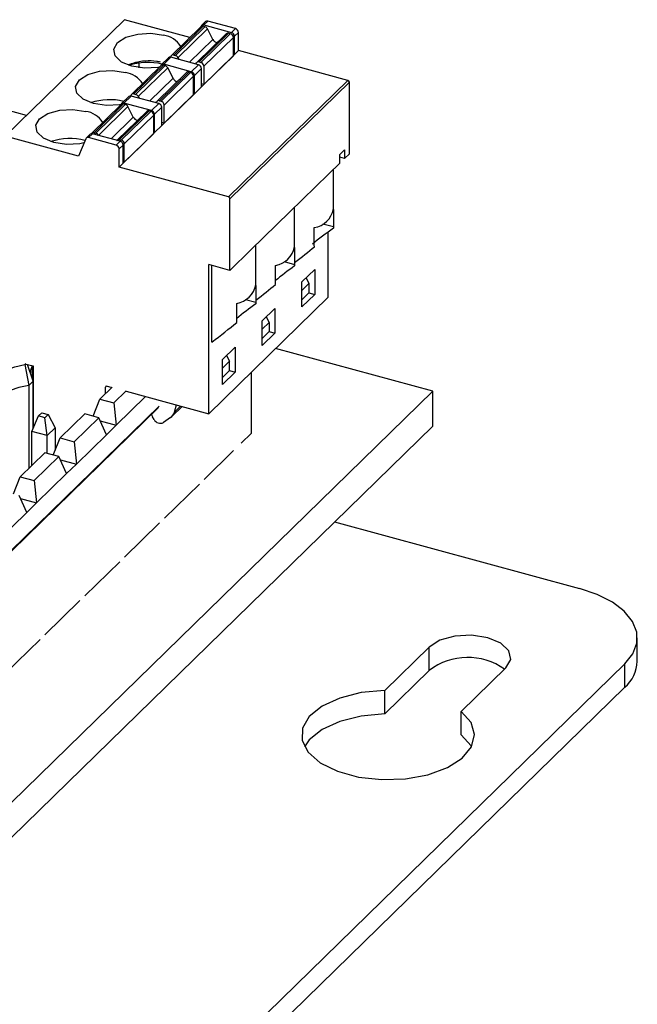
# Model space of a CAD drawing. Header units: millimetres. Extents: x 15 to 398, y 23 to 267.
# Tile 30 of 31: x 380 to 398, y 179 to 208. Entities that reach past the tile are written whole.
import ezdxf

# ---------------------------------------------------------------- set-up
doc = ezdxf.new("R2010")
doc.units = ezdxf.units.MM

msp = doc.modelspace()

# ---------------------------------------------------------------- linework, layer by layer
at = {"color": 7, "linetype": 'Continuous', "lineweight": 25}
for p, q in [((383.0603, 208.0171), (379.5601, 204.6008)), ((384.9732, 207.4972), (383.0603, 208.0171)), ((385.4304, 207.9612), (385.3138, 207.8473)), ((385.3836, 207.8615), (385.5003, 207.9754)), ((385.3836, 207.8615), (386.1938, 207.6413)), ((386.3105, 207.7552), (385.5003, 207.9754)), ((385.293, 207.8093), (384.4296, 206.9666)), ((384.4995, 206.9808), (385.3629, 207.8235)), ((384.5487, 206.9674), (385.4121, 207.8101)), ((384.6253, 206.9037), (385.4887, 207.7464)), ((386.0397, 207.6064), (385.1763, 206.7637)), ((386.1096, 207.6205), (385.2462, 206.7778)), ((385.3005, 207.8277), (385.2927, 207.809)), ((386.1588, 207.6071), (385.2954, 206.7644)), ((385.4121, 207.8101), (385.3629, 207.8235)), ((385.646, 207.4397), (385.4887, 207.7464)), ((386.1588, 207.6071), (386.1096, 207.6205)), ((386.1938, 207.6413), (386.3105, 207.7552)), ((386.3989, 207.6454), (386.2823, 207.5315)), ((386.3989, 207.1097), (386.3989, 207.6454)), ((386.2473, 207.4974), (385.3839, 206.6547)), ((386.2473, 206.9617), (386.2473, 207.4974)), ((386.2823, 206.9958), (386.2823, 207.5315)), ((385.3139, 206.0506), (386.2823, 206.9958)), ((386.2823, 206.9958), (386.3989, 207.1097)), ((389.605, 206.2384), (386.3989, 207.1097)), ((383.4905, 206.606), (383.4889, 206.7469)), ((384.3454, 206.9022), (384.1354, 206.6972)), ((384.4152, 206.9163), (384.2052, 206.7113)), ((385.0154, 206.4911), (384.2052, 206.7113)), ((384.411, 206.9174), (384.411, 206.9191)), ((385.2254, 206.6961), (384.4152, 206.9163)), ((384.4995, 206.9808), (384.5487, 206.9674)), ((384.6253, 206.9037), (384.6518, 206.852)), ((385.1431, 206.7185), (385.1696, 206.7558)), ((385.2462, 206.7778), (385.2954, 206.7644)), ((386.2473, 206.9617), (385.3839, 206.119)), ((384.1263, 206.6705), (383.2629, 205.8278)), ((383.3327, 205.842), (384.1961, 206.6847)), ((383.382, 205.8286), (384.2454, 206.6713)), ((383.4586, 205.7649), (384.322, 206.6076)), ((384.873, 206.4676), (384.0096, 205.6249)), ((384.9428, 206.4817), (384.0795, 205.6391)), ((384.1221, 206.6775), (384.1143, 206.6589)), ((384.9921, 206.4684), (384.1287, 205.6257)), ((384.2454, 206.6713), (384.1961, 206.6847)), ((384.4792, 206.3009), (384.322, 206.6076)), ((384.9921, 206.4684), (384.9428, 206.4817)), ((385.0154, 206.4911), (385.2254, 206.6961)), ((385.1039, 206.3814), (385.3139, 206.5864)), ((385.3139, 206.0506), (385.3139, 206.5864)), ((385.3839, 206.6547), (385.3839, 206.119)), ((385.0805, 206.3586), (384.2171, 205.5159)), ((385.0805, 205.8229), (385.0805, 206.3586)), ((385.1039, 205.8457), (385.1039, 206.3814)), ((385.3839, 206.119), (385.3139, 206.138)), ((386.1048, 202.822), (389.605, 206.2384)), ((389.6492, 206.1835), (386.149, 202.7672)), ((389.6492, 204.0834), (389.6492, 206.1835)), ((383.3327, 205.842), (383.382, 205.8286)), ((384.1471, 204.9119), (385.1039, 205.8457)), ((385.1039, 205.8457), (385.0805, 205.852)), ((385.1039, 205.8457), (385.3139, 206.0506)), ((385.1039, 205.8457), (385.3139, 206.0506)), ((385.1039, 205.8457), (385.3139, 206.0506)), ((385.3139, 206.0506), (385.1039, 205.8457)), ((380.1804, 205.2063), (378.7069, 205.6068)), ((382.166, 204.7032), (383.0294, 205.5459)), ((383.1786, 205.7634), (382.9686, 205.5584)), ((383.0786, 205.5325), (383.0294, 205.5459)), ((383.2485, 205.7775), (383.0385, 205.5726)), ((383.8487, 205.3524), (383.0385, 205.5726)), ((383.2443, 205.7786), (383.2443, 205.7803)), ((384.0587, 205.5573), (383.2485, 205.7775)), ((383.4586, 205.7649), (383.4851, 205.7132)), ((383.8487, 205.3524), (384.0587, 205.5573)), ((383.9764, 205.5797), (384.0029, 205.617)), ((384.0795, 205.6391), (384.1287, 205.6257)), ((385.0805, 205.8229), (384.2171, 204.9802)), ((382.9595, 205.5318), (382.0961, 204.6891)), ((382.2152, 204.6898), (383.0786, 205.5325)), ((382.2918, 204.6262), (383.1552, 205.4689)), ((383.7063, 205.3288), (382.8429, 204.4861)), ((383.7761, 205.343), (382.9127, 204.5003)), ((382.9554, 205.5388), (382.9476, 205.5201)), ((383.8254, 205.3296), (382.962, 204.4869)), ((383.3125, 205.1621), (383.1552, 205.4689)), ((383.8254, 205.3296), (383.7761, 205.343)), ((383.9371, 205.2426), (384.1471, 205.4476)), ((384.1471, 204.9119), (384.1471, 205.4476)), ((384.2171, 204.9802), (384.2171, 205.5159)), ((383.9138, 205.2198), (383.0504, 204.3771)), ((383.9138, 204.6841), (383.9138, 205.2198)), ((383.9371, 204.7069), (383.9371, 205.2426)), ((384.2171, 204.9802), (384.1471, 204.9992)), ((382.166, 204.7032), (382.2152, 204.6898)), ((383.9138, 204.6841), (383.0504, 203.8414)), ((383.9371, 204.7069), (383.9138, 204.7132)), ((383.9371, 204.7069), (384.1471, 204.9119)), ((383.9371, 204.7069), (384.1471, 204.9119)), ((383.9371, 204.7069), (384.1471, 204.9119)), ((384.1471, 204.9119), (383.9371, 204.7069)), ((381.7048, 204.0179), (379.5601, 204.6008)), ((381.917, 204.5252), (381.7048, 204.0179)), ((382.0469, 204.6588), (381.9302, 204.5449)), ((382.0001, 204.5591), (382.1168, 204.6729)), ((382.8103, 204.3389), (382.0001, 204.5591)), ((382.927, 204.4527), (382.1168, 204.6729)), ((382.2918, 204.6262), (382.2923, 204.6252)), ((382.8103, 204.3389), (382.927, 204.4527)), ((382.8356, 204.4776), (382.8361, 204.4782)), ((382.9127, 204.5003), (382.962, 204.4869)), ((382.8987, 204.2291), (383.0154, 204.343)), ((382.8987, 203.6934), (382.8987, 204.2291)), ((383.0154, 203.8073), (383.0154, 204.343)), ((383.0504, 203.8414), (383.0504, 204.3771)), ((389.3692, 204.0673), (389.5092, 204.2039)), ((389.5092, 204.2039), (389.5092, 203.9468)), ((383.0504, 203.8414), (383.0154, 203.8509)), ((389.0366, 203.4856), (389.3692, 203.8101)), ((389.3692, 203.8101), (389.3692, 204.0673)), ((389.5092, 203.9468), (389.3692, 203.9848)), ((389.6492, 204.0834), (389.5092, 203.9468)), ((382.8987, 203.6934), (383.0154, 203.8073)), ((389.1811, 202.4574), (389.1811, 203.6266)), ((387.8991, 202.3753), (389.0366, 203.4856)), ((386.149, 200.6671), (386.149, 202.7672)), ((386.7615, 201.265), (387.8991, 202.3753)), ((388.0436, 201.3471), (388.0436, 202.5163)), ((389.181, 202.4477), (389.181, 201.9528)), ((388.621, 201.4062), (388.621, 201.9205)), ((389.0301, 199.8801), (389.0301, 201.7971)), ((389.181, 201.9528), (389.181, 201.9068)), ((386.149, 200.6671), (386.7615, 201.265)), ((386.906, 200.2368), (386.906, 201.406)), ((388.0434, 201.3374), (388.0434, 200.8425)), ((388.6231, 201.3623), (388.621, 201.4062)), ((386.149, 200.6671), (385.5299, 200.8354)), ((385.5299, 196.4638), (385.5299, 200.8354)), ((385.6186, 198.5647), (385.6186, 200.8113)), ((387.4834, 200.2959), (387.4834, 200.8102)), ((388.0434, 200.8425), (388.0435, 200.7965)), ((388.26, 200.3286), (388.6334, 200.693)), ((388.6334, 200.693), (388.6334, 199.9644)), ((388.3808, 200.4465), (388.4657, 200.2809)), ((386.9058, 200.2271), (386.9058, 199.7322)), ((387.4855, 200.2519), (387.4834, 200.2959)), ((388.26, 199.6), (388.26, 200.3286)), ((388.26, 200.0801), (388.4657, 200.2809)), ((388.4657, 200.2809), (388.4657, 200.0091)), ((385.5299, 196.4638), (389.0301, 199.8801)), ((388.4657, 200.0091), (388.26, 199.8084)), ((388.6334, 199.9644), (388.26, 199.6)), ((388.4657, 200.01), (388.6334, 199.9644)), ((386.3458, 199.1856), (386.3458, 199.6999)), ((386.9058, 199.7322), (386.9059, 199.6862)), ((387.0933, 199.1898), (387.4667, 199.5542)), ((387.4667, 199.5542), (387.4667, 198.8256)), ((387.2141, 199.3077), (387.299, 199.1421)), ((386.348, 199.1416), (386.3458, 199.1856)), ((387.0933, 198.4612), (387.0933, 199.1898)), ((387.0933, 198.9413), (387.299, 199.1421)), ((387.299, 199.1421), (387.299, 198.8704)), ((387.299, 198.8704), (387.0933, 198.6696)), ((387.4667, 198.8256), (387.0933, 198.4612)), ((387.299, 198.8712), (387.4667, 198.8256)), ((385.9266, 198.051), (386.2999, 198.4154)), ((386.2999, 198.4154), (386.2999, 197.6868)), ((392.0942, 197.1223), (387.4873, 198.3743)), ((385.9266, 197.3224), (385.9266, 198.051)), ((386.0474, 198.1689), (386.1323, 198.0033)), ((380.1637, 197.9321), (380.1337, 197.9028)), ((380.1337, 197.9028), (380.2496, 197.2953)), ((380.1664, 197.9215), (380.3781, 197.8639)), ((380.374, 197.4168), (380.2109, 197.9094)), ((380.3459, 197.8727), (380.3459, 197.5017)), ((380.3781, 197.8639), (380.3781, 196.0429)), ((385.9266, 197.8025), (386.1323, 198.0033)), ((386.1323, 197.7316), (386.1323, 198.0033)), ((386.1323, 197.7316), (385.9266, 197.5308)), ((386.2999, 197.6868), (385.9266, 197.3224)), ((386.1323, 197.7324), (386.2999, 197.6868)), ((386.7791, 195.8942), (386.7791, 197.6831)), ((380.374, 197.4168), (380.2496, 197.2953)), ((380.2496, 197.2953), (380.2496, 194.8597)), ((380.374, 196.0338), (380.374, 197.4168)), ((382.6931, 197.2446), (382.3314, 196.8916)), ((382.5007, 197.0569), (382.5007, 197.2442)), ((382.5176, 197.2825), (382.6852, 197.2369)), ((341.7145, 147.9501), (392.0942, 197.1223)), ((382.1337, 196.3921), (382.3314, 196.8916)), ((382.3314, 196.8916), (382.7427, 196.7798)), ((383.1044, 197.1329), (382.7427, 196.7798)), ((383.6739, 196.9682), (382.8126, 196.1276)), ((383.1071, 197.1223), (385.5299, 196.4638)), ((392.0942, 196.103), (392.0942, 197.1223)), ((376.0585, 188.8416), (384.0506, 196.6422)), ((382.7427, 196.7798), (382.8126, 196.1276)), ((384.4406, 196.3803), (384.7447, 196.6772)), ((384.5188, 196.5122), (384.5807, 196.7218)), ((380.3346, 195.9458), (380.5373, 196.3986)), ((380.5373, 196.3986), (380.6353, 196.4942)), ((380.723, 196.3481), (380.5373, 196.3986)), ((380.6353, 196.4942), (380.821, 196.4438)), ((380.821, 196.4438), (380.723, 196.3481)), ((380.7857, 195.8232), (380.723, 196.3481)), ((380.821, 196.4438), (381.0237, 196.0555)), ((381.888, 196.4589), (381.1646, 195.7529)), ((382.2993, 196.3471), (381.5759, 195.6411)), ((382.2993, 196.3471), (381.888, 196.4589)), ((382.5256, 195.8474), (382.2993, 196.3471)), ((383.9277, 196.294), (383.8746, 196.377)), ((384.4045, 196.3504), (384.1945, 196.2033)), ((342.4844, 147.6822), (392.0942, 196.103)), ((381.0237, 196.0555), (380.7857, 195.8232)), ((381.0237, 196.0555), (381.0237, 195.3967)), ((382.3406, 196.2559), (382.8126, 196.1276)), ((382.8126, 196.1276), (382.5256, 195.8474)), ((380.7857, 195.8232), (380.3346, 195.9458)), ((380.3346, 194.9428), (380.3346, 195.9458)), ((380.7857, 195.3026), (380.7857, 195.8232)), ((380.967, 195.2533), (381.1646, 195.7529)), ((381.1646, 195.7529), (381.5759, 195.6411)), ((382.5256, 195.8474), (381.6459, 194.9888)), ((386.7791, 195.8942), (386.4757, 195.5981)), ((381.5759, 195.6411), (381.6459, 194.9888)), ((380.7213, 195.3201), (379.9979, 194.6141)), ((381.1326, 195.2083), (380.4092, 194.5023)), ((381.1326, 195.2083), (380.7213, 195.3201)), ((381.3589, 194.7086), (381.1326, 195.2083)), ((385.3906, 194.539), (386.254, 195.3817)), ((381.1739, 195.1171), (381.6459, 194.9888)), ((381.6459, 194.9888), (381.3589, 194.7086)), ((379.8002, 194.1146), (379.9979, 194.6141)), ((379.9979, 194.6141), (380.4092, 194.5023)), ((381.3589, 194.7086), (380.4792, 193.85)), ((380.4092, 194.5023), (380.4792, 193.85)), ((384.2239, 193.4002), (385.2506, 194.4024)), ((380.1921, 193.5699), (379.9659, 194.0696)), ((380.0072, 193.9783), (380.4792, 193.85)), ((380.4792, 193.85), (380.1921, 193.5699)), ((380.1921, 193.5699), (379.3124, 192.7113)), ((383.0572, 192.2615), (384.0839, 193.2636)), ((389.2139, 193.2917), (396.4008, 191.3384)), ((381.8904, 191.1227), (382.9172, 192.1248)), ((380.7237, 189.9839), (381.7504, 190.986)), ((379.557, 188.8452), (380.5837, 189.8473)), ((398.0941, 189.2064), (398.0941, 189.8922)), ((391.9934, 189.6246), (390.6865, 188.349)), ((391.9934, 188.9387), (391.9934, 189.6246)), ((397.7271, 189.129), (338.1853, 131.0144)), ((397.7271, 188.4432), (397.7271, 189.129)), ((391.9934, 188.9387), (390.6865, 187.6632)), ((392.9329, 187.7385), (394.2398, 189.014)), ((397.7271, 188.4432), (338.1853, 130.3286)), ((390.6865, 187.6632), (390.6865, 188.349)), ((392.9329, 187.0526), (392.9329, 187.7385))]:
    msp.add_line(p, q, dxfattribs=at)
at = {"color": 8, "linetype": 'Continuous', "lineweight": 25}
for p, q in [((384.9585, 206.7687), (385.646, 207.4397)), ((383.7917, 205.6299), (384.4792, 206.3009)), ((382.66, 204.5253), (383.3125, 205.1621)), ((388.8758, 202.0358), (389.181, 201.9528)), ((387.7382, 200.9255), (388.0434, 200.8425)), ((386.6006, 199.8152), (386.9058, 199.7322)), ((382.5351, 197.2777), (382.5007, 197.2442)), ((384.0692, 196.6897), (376.077, 188.8891)), ((384.5188, 196.5122), (384.7002, 196.6893))]:
    msp.add_line(p, q, dxfattribs=at)
at = {"color": 7, "linetype": 'Continuous', "lineweight": 25, "flags": 128}
for points in [[(384.0749, 206.6204), (384.0326, 206.6131), (383.6445, 206.5923), (383.2705, 206.6497), (382.9676, 206.7763), (382.7818, 206.953), (382.7415, 207.1529), (382.8528, 207.3455), (383.0987, 207.5016), (383.4418, 207.5972), (383.8299, 207.618), (384.2039, 207.5607), (384.2039, 207.5607)], [(382.9502, 205.5263), (382.9125, 205.5199), (382.5244, 205.4991), (382.1504, 205.5564), (381.8475, 205.6831), (381.6617, 205.8598), (381.6214, 206.0597), (381.7327, 206.2523), (381.9786, 206.4083), (382.3218, 206.504), (382.7098, 206.5248), (383.0838, 206.4675), (383.0838, 206.4675)], [(381.8666, 204.4049), (381.7458, 204.3811), (381.3577, 204.3604), (380.9837, 204.4177), (380.6808, 204.5443), (380.495, 204.721), (380.4547, 204.9209), (380.566, 205.1135), (380.8119, 205.2696), (381.155, 205.3652), (381.5431, 205.386), (381.9171, 205.3287), (381.9171, 205.3287)], [(383.0154, 203.8073), (383.5316, 204.311), (383.9371, 204.7069)], [(386.1048, 202.822), (384.3094, 203.31), (382.8987, 203.6934)], [(379.0269, 196.8226), (378.9681, 196.9881), (378.9711, 197.1563), (379.0359, 197.3213), (379.1602, 197.4769), (379.3395, 197.6175), (379.5672, 197.7382), (379.8352, 197.8344), (380.1337, 197.9028)], [(380.3479, 197.8722), (380.3013, 197.7336), (380.2959, 197.6671)], [(380.2496, 197.2953), (379.9607, 197.2357), (379.7009, 197.1475), (379.4804, 197.0344), (379.3083, 196.9009), (379.1915, 196.7523), (379.1346, 196.5948), (379.1292, 196.5283)], [(397.7271, 189.129), (397.9622, 189.4259), (398.0804, 189.7406), (398.0771, 190.0611), (397.9524, 190.3752), (397.7112, 190.6707), (397.3626, 190.9363), (396.9202, 191.1618), (396.4008, 191.3384)], [(394.2398, 189.014), (394.3811, 189.2586), (394.3299, 189.5125), (394.094, 189.7369), (393.7093, 189.8978), (393.2344, 189.9706), (392.7415, 189.9442), (392.3057, 189.8227), (391.9934, 189.6246)], [(390.6865, 188.349), (389.9995, 188.2861), (389.3717, 188.1294), (388.8503, 187.8905), (388.4748, 187.5876), (388.2735, 187.2435), (388.2616, 186.8842), (388.44, 186.5368), (388.7952, 186.2275), (389.3004, 185.9796), (389.9175, 185.8119), (390.5999, 185.737), (391.2962, 185.7605), (391.9537, 185.8808), (392.5229, 186.0886), (392.9608, 186.3684), (393.2344, 186.699), (393.323, 187.0555), (393.2199, 187.4109), (392.9329, 187.7385)], [(390.6865, 187.6632), (389.9995, 187.6003), (389.3717, 187.4435), (388.8503, 187.2047), (388.4748, 186.9018), (388.3319, 186.6988)], [(393.2343, 186.6988), (393.2199, 186.7251), (392.9329, 187.0526)]]:
    msp.add_lwpolyline(points, dxfattribs=at)
at = {"color": 7, "linetype": 'Continuous', "lineweight": 25}
for centre, radius, start, end in [((385.3605, 207.7992), 0.0664, 69.6515, 154.62591), ((385.4777, 207.9075), 0.0715, 71.58118, 131.3298), ((385.34, 207.7567), 0.0705, 71.11682, 131.79291), ((385.3763, 207.6891), 0.1261, 27.00485, 73.51803), ((386.0867, 207.5538), 0.0705, 71.09013, 131.82085), ((386.126, 207.4902), 0.1214, 3.39083, 74.33332), ((386.161, 207.5244), 0.1214, 3.39083, 74.33332), ((386.2777, 207.6382), 0.1214, 3.39083, 74.33332), ((384.1117, 206.8706), 0.6962, 31.58136, 82.39009), ((385.8111, 207.5217), 0.1843, 206.41063, 256.83335), ((383.74, 204.9381), 1.8256, 76.87031, 107.77542), ((384.1821, 206.6491), 0.0664, 69.65203, 154.62538), ((384.3926, 206.8484), 0.0715, 71.57986, 131.32986), ((384.476, 206.9201), 0.065, 68.8594, 180.92376), ((384.5129, 206.8464), 0.1261, 27.0042, 73.51938), ((385.2234, 206.7129), 0.0688, 70.64737, 141.46279), ((385.2627, 206.6475), 0.1214, 3.39039, 74.33417), ((382.9917, 205.7774), 0.6962, 31.57876, 82.39223), ((384.1733, 206.6179), 0.0705, 71.11682, 131.79291), ((384.2096, 206.5504), 0.1261, 27.0042, 73.51938), ((384.92, 206.4151), 0.0705, 71.082, 131.83019), ((384.9593, 206.3514), 0.1214, 3.39039, 74.33417), ((384.9826, 206.3742), 0.1214, 3.39039, 74.33417), ((385.1926, 206.5792), 0.1214, 3.39039, 74.33417), ((384.6443, 206.3829), 0.1843, 206.41063, 256.83335), ((389.5886, 206.1799), 0.0607, 3.38822, 74.33471), ((383.3093, 205.7814), 0.065, 68.86209, 180.92107), ((382.6198, 203.848), 1.8226, 76.84433, 107.8014), ((383.0154, 205.5103), 0.0664, 69.65203, 154.62538), ((383.0065, 205.4792), 0.0705, 71.11763, 131.7921), ((383.2259, 205.7097), 0.0715, 71.57986, 131.32986), ((383.3462, 205.7077), 0.1261, 27.0042, 73.51938), ((384.0567, 205.5742), 0.0688, 70.64499, 141.46262), ((384.0259, 205.4404), 0.1214, 3.39039, 74.33417), ((384.0959, 205.5087), 0.1214, 3.39039, 74.33417), ((381.8249, 204.6386), 0.6962, 31.57932, 82.39167), ((383.0429, 205.4116), 0.1261, 27.0042, 73.51938), ((383.7533, 205.2763), 0.0705, 71.07966, 131.83006), ((383.7926, 205.2127), 0.1214, 3.39056, 74.33399), ((383.8159, 205.2354), 0.1214, 3.39056, 74.33399), ((383.4776, 205.2441), 0.1843, 206.40851, 256.83547), ((382.0941, 204.6051), 0.0715, 71.58139, 131.32833), ((382.1431, 204.6396), 0.0676, 70.20073, 147.49044), ((382.1795, 204.5689), 0.1261, 27.00418, 73.5194), ((381.4527, 202.7115), 1.8204, 75.88263, 107.81405), ((381.977, 204.4968), 0.0664, 69.65203, 154.62538), ((382.8899, 204.4354), 0.0688, 70.64499, 141.46262), ((382.8942, 204.3358), 0.1214, 3.39056, 74.33399), ((382.9292, 204.37), 0.1214, 3.39056, 74.33399), ((382.7775, 204.2219), 0.1214, 3.39056, 74.33399), ((386.0883, 202.7636), 0.0607, 3.39586, 74.33033), ((388.5119, 202.5925), 0.6808, 279.22064, 349.38942), ((387.3743, 201.4822), 0.6808, 279.22078, 349.38929), ((386.2367, 200.3719), 0.6808, 279.22071, 349.38936), ((382.5489, 197.2458), 0.0482, 130.44619, 181.91857), ((384.0112, 196.467), 0.1635, 187.54804, 213.3731), ((384.2326, 196.5932), 0.2975, 305.31311, 344.20291), ((384.1079, 196.3863), 0.2025, 207.13078, 295.32404), ((393.1212, 187.4584), 1.861, 54.57948, 127.30166), ((397.0404, 189.2432), 1.0543, 310.64123, 357.99717)]:
    msp.add_arc(centre, radius, start, end, dxfattribs=at)
for centre, major_axis, start_param, end_param in [((388.9482, 201.6667), (0.5991, 0.458), 1.1167094, 2.1982832), ((387.9311, 200.9574), (1.2481, 0.9541), 4.7467374, 5.2434486), ((387.8106, 200.5564), (0.5991, 0.458), 1.1167094, 2.0920953), ((386.7936, 199.8471), (1.2481, 0.9541), 4.7467374, 5.2434486), ((386.6731, 199.4461), (0.5991, 0.458), 1.1167094, 2.0920953), ((385.656, 198.7368), (1.2481, 0.9541), 4.6268343, 5.2434486)]:
    msp.add_ellipse(centre, major_axis=major_axis, ratio=0.0728064, start_param=start_param, end_param=end_param, dxfattribs=at)
for points, knots in [([(383.1653, 206.6898), (383.2274, 206.7158), (383.3255, 206.7569), (383.4447, 206.7779), (383.4885, 206.7856)], [0, 0, 0, 0, 0.63201478, 1, 1, 1, 1]), ([(384.1119, 206.7725), (384.0749, 206.7811), (383.9376, 206.813), (383.7153, 206.8133), (383.5487, 206.793), (383.4885, 206.7856)], [0, 0, 0, 0, 0.1908445, 0.7074255, 1, 1, 1, 1])]:
    msp.add_open_spline(points, degree=3, knots=knots, dxfattribs=at)

doc.saveas('drawing.dxf')
